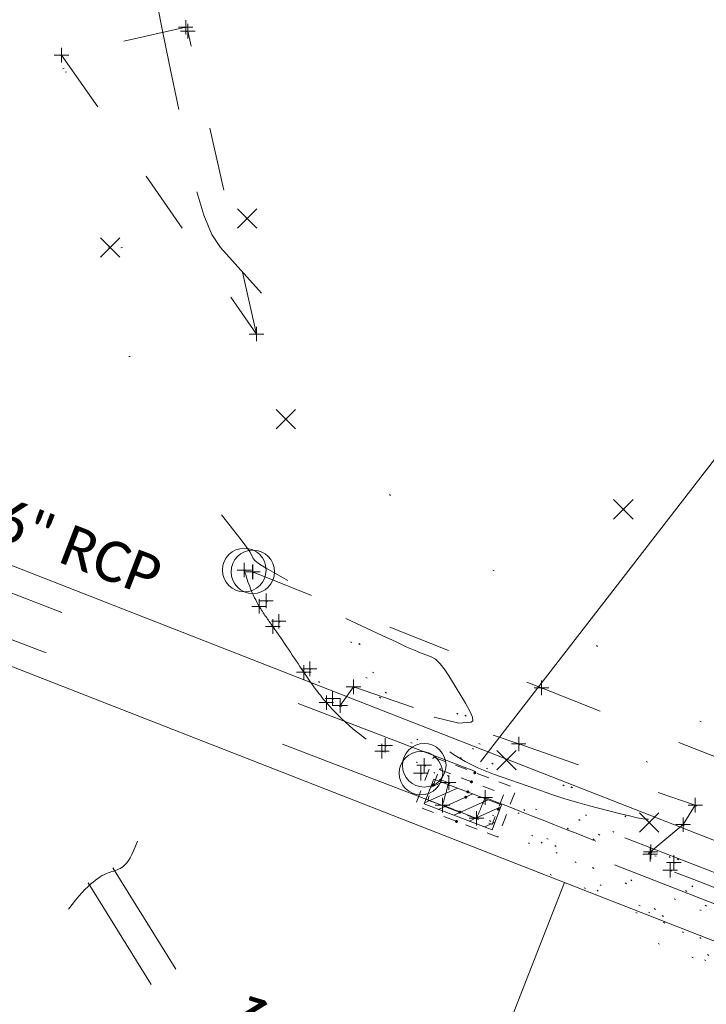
# Model space of a CAD drawing. Extents: x 413123 to 1465301, y 377724 to 504150.
# Tile 14 of 256: x 1463018 to 1463065, y 433329 to 433397. Entities that reach past the tile are written whole.
import ezdxf

# ---------------------------------------------------------------- set-up
doc = ezdxf.new("R2010")
doc.units = 0
doc.header["$MEASUREMENT"] = 0
for name, pattern in [('DGN Style 1', [8.732639, 0.01453, -8.718109]), ('DGN Style 2', [14.530182, 8.718109, -5.812073]), ('DGN Style 3', [20.342255, 14.530182, -5.812073]), ('DGN Style 4', [23.262821, 11.624146, -5.812073, 0.01453, -5.812073]), ('DGN Style 5', [10.171127, 4.359055, -5.812073]), ('DGN Style 6', [27.636406, 10.171127, -5.812073, 0.01453, -5.812073, 0.01453, -5.812073]), ('DGN Style 7', [29.060364, 13.077164, -5.812073, 4.359055, -5.812073]), ('drainage01', [1.599997, 0.849998, -0.749999]), ('gasex', [0]), ('ohcombex', [0])]:
    doc.linetypes.add(name, pattern=pattern)
for name, color, linetype, lineweight in [('DR_X_Cells', 151, 'DGN Style 2', 0), ('DR_X_Cells (Construction)', 151, 'DGN Style 2', 0), ('DR_X_Storm_Sewer', 151, 'DGN Style 5', 0), ('DR_X_Text', 7, 'Continuous', 0), ('DT_X_Contour_Minor', 136, 'DGN Style 3', 0), ('DT_X_Terrain_Ground_Line', 92, 'DGN Style 3', 13), ('GE_X_Cells', 40, 'Continuous', 0), ('GK_Drainage_Nodes (Construction)', 7, 'Continuous', 53), ('PM_X_Parking_Lot_Stall', 7, 'DGN Style 5', 0), ('PV_X_Curb', 120, 'DGN Style 1', 0), ('PV_X_EOP', 7, 'DGN Style 3', 0), ('PV_X_Walk', 120, 'DGN Style 5', 0), ('SV_X_Random_Point (Construction)', 7, 'Continuous', 0), ('UT_X_Gas', 40, 'gasex', 0), ('UT_X_Overhead_Combined', 30, 'ohcombex', 0)]:
    doc.layers.add(name, color=color, linetype=linetype, lineweight=lineweight)
doc.layers.add('SV_Observation (Construction)', color=97, linetype='DGN Style 1', lineweight=0, transparency=0.9)
doc.layers.add('SV_X_Shot_Marker (Construction)', color=40, linetype='Continuous', lineweight=0, transparency=0.5)
doc.styles.add('X_Straight-Normal LS 0.50', font='calibril.ttf', dxfattribs={"height": 0.14})
doc.styles.add('X_Straight-Normal LS 0.50_0', font='calibril.ttf')
doc.dimstyles.new('X_Dec-0  Masked  Straight', dxfattribs={"dimtxt": 0.14, "dimasz": 0.14, "dimexe": 0.07, "dimexo": 0.07, "dimgap": 0.07, "dimtad": 1, "dimdec": 0, "dimzin": 3, "dimdsep": 46, "dimtxsty": 'X_Straight-Normal LS 0.50_0', "dimcen": 0, "dimclrd": 7, "dimclre": 7, "dimaunit": 1, "dimadec": 4, "dimazin": 2, "dimtfac": 1, "dimtdec": 0, "dimtofl": 0, "dimtmove": 1, "dimatfit": 1, "dimfxl": 1, "dimtolj": 1, "dimtzin": 3, "dimlwd": 0, "dimlwe": 0, "dimarcsym": 0})

# ---------------------------------------------------------------- blocks, each defined once
blk = doc.blocks.new('SVPT_2662')
at = {"layer": 'SV_X_Shot_Marker (Construction)', "transparency": 33554495}
for p, q in [((-0.025, 0), (0.025, 0)), ((0, 0.025), (0, -0.025))]:
    blk.add_line(p, q, dxfattribs=at)
blk.add_point((0, 0), dxfattribs=at)
blk = doc.blocks.new('PC_62')
at = {"layer": 'GE_X_Cells', "color": 52, "linetype": 'Continuous', "lineweight": 0}
blk.add_circle((0, 0), 0.075, dxfattribs=at)
blk = doc.blocks.new('SVPT_2663')
at = {"layer": 'SV_X_Shot_Marker (Construction)', "transparency": 33554495}
for p, q in [((-0.025, 0), (0.025, 0)), ((0, 0.025), (0, -0.025))]:
    blk.add_line(p, q, dxfattribs=at)
blk.add_point((0, 0), dxfattribs=at)
blk = doc.blocks.new('PC_63')
at = {"layer": 'GE_X_Cells', "color": 52, "linetype": 'Continuous', "lineweight": 0}
blk.add_circle((0, 0), 0.075, dxfattribs=at)
blk = doc.blocks.new('SVPT_2664')
at = {"layer": 'SV_X_Shot_Marker (Construction)', "transparency": 33554495}
for p, q in [((0, 0.025), (0, -0.025)), ((-0.025, 0), (0.025, 0))]:
    blk.add_line(p, q, dxfattribs=at)
blk.add_point((0, 0), dxfattribs=at)
blk = doc.blocks.new('X_580')
at = {"layer": 'SV_X_Random_Point (Construction)', "color": 7, "linetype": 'Continuous', "lineweight": 0, "transparency": 33554559}
for p, q in [((-0.0333, -0.0334), (0.0333, 0.0334)), ((-0.0333, 0.0334), (0.0333, -0.0334))]:
    blk.add_line(p, q, dxfattribs=at)
blk = doc.blocks.new('X_581')
at = {"layer": 'SV_X_Random_Point (Construction)', "color": 7, "linetype": 'Continuous', "lineweight": 0, "transparency": 33554559}
for p, q in [((-0.0333, -0.0334), (0.0333, 0.0334)), ((-0.0333, 0.0334), (0.0333, -0.0334))]:
    blk.add_line(p, q, dxfattribs=at)
blk = doc.blocks.new('SVPT_2665')
at = {"layer": 'SV_X_Shot_Marker (Construction)', "transparency": 33554495}
for p, q in [((-0.025, 0), (0.025, 0)), ((0, 0.025), (0, -0.025))]:
    blk.add_line(p, q, dxfattribs=at)
blk.add_point((0, 0), dxfattribs=at)
blk = doc.blocks.new('SVPT_2666')
at = {"layer": 'SV_X_Shot_Marker (Construction)', "transparency": 33554495}
for p, q in [((-0.025, 0), (0.025, 0)), ((0, 0.025), (0, -0.025))]:
    blk.add_line(p, q, dxfattribs=at)
blk.add_point((0, 0), dxfattribs=at)
blk = doc.blocks.new('SVPT_2667')
at = {"layer": 'SV_X_Shot_Marker (Construction)', "transparency": 33554495}
for p, q in [((-0.025, 0), (0.025, 0)), ((0, 0.025), (0, -0.025))]:
    blk.add_line(p, q, dxfattribs=at)
blk.add_point((0, 0), dxfattribs=at)
blk = doc.blocks.new('SVPT_2668')
at = {"layer": 'SV_X_Shot_Marker (Construction)', "transparency": 33554495}
for p, q in [((-0.025, 0), (0.025, 0)), ((0, 0.025), (0, -0.025))]:
    blk.add_line(p, q, dxfattribs=at)
blk.add_point((0, 0), dxfattribs=at)
blk = doc.blocks.new('SVPT_2669')
at = {"layer": 'SV_X_Shot_Marker (Construction)', "transparency": 33554495}
for p, q in [((-0.025, 0), (0.025, 0)), ((0, 0.025), (0, -0.025))]:
    blk.add_line(p, q, dxfattribs=at)
blk.add_point((0, 0), dxfattribs=at)
blk = doc.blocks.new('SVPT_2670')
at = {"layer": 'SV_X_Shot_Marker (Construction)', "transparency": 33554495}
for p, q in [((-0.025, 0), (0.025, 0)), ((0, 0.025), (0, -0.025))]:
    blk.add_line(p, q, dxfattribs=at)
blk.add_point((0, 0), dxfattribs=at)
blk = doc.blocks.new('SVPT_2671')
at = {"layer": 'SV_X_Shot_Marker (Construction)', "transparency": 33554495}
for p, q in [((-0.025, 0), (0.025, 0)), ((0, 0.025), (0, -0.025))]:
    blk.add_line(p, q, dxfattribs=at)
blk.add_point((0, 0), dxfattribs=at)
blk = doc.blocks.new('SVPT_2672')
at = {"layer": 'SV_X_Shot_Marker (Construction)', "transparency": 33554495}
for p, q in [((-0.025, 0), (0.025, 0)), ((0, 0.025), (0, -0.025))]:
    blk.add_line(p, q, dxfattribs=at)
blk.add_point((0, 0), dxfattribs=at)
blk = doc.blocks.new('SVPT_2673')
at = {"layer": 'SV_X_Shot_Marker (Construction)', "transparency": 33554495}
for p, q in [((-0.025, 0), (0.025, 0)), ((0, 0.025), (0, -0.025))]:
    blk.add_line(p, q, dxfattribs=at)
blk.add_point((0, 0), dxfattribs=at)
blk = doc.blocks.new('SVPT_2674')
at = {"layer": 'SV_X_Shot_Marker (Construction)', "transparency": 33554495}
for p, q in [((-0.025, 0), (0.025, 0)), ((0, 0.025), (0, -0.025))]:
    blk.add_line(p, q, dxfattribs=at)
blk.add_point((0, 0), dxfattribs=at)
blk = doc.blocks.new('SVPT_2675')
at = {"layer": 'SV_X_Shot_Marker (Construction)', "transparency": 33554495}
for p, q in [((-0.025, 0), (0.025, 0)), ((0, 0.025), (0, -0.025))]:
    blk.add_line(p, q, dxfattribs=at)
blk.add_point((0, 0), dxfattribs=at)
blk = doc.blocks.new('SVPT_2676')
at = {"layer": 'SV_X_Shot_Marker (Construction)', "transparency": 33554495}
for p, q in [((-0.025, 0), (0.025, 0)), ((0, 0.025), (0, -0.025))]:
    blk.add_line(p, q, dxfattribs=at)
blk.add_point((0, 0), dxfattribs=at)
blk = doc.blocks.new('SVPT_2677')
at = {"layer": 'SV_X_Shot_Marker (Construction)', "transparency": 33554495}
for p, q in [((-0.025, 0), (0.025, 0)), ((0, 0.025), (0, -0.025))]:
    blk.add_line(p, q, dxfattribs=at)
blk.add_point((0, 0), dxfattribs=at)
blk = doc.blocks.new('SVPT_2678')
at = {"layer": 'SV_X_Shot_Marker (Construction)', "transparency": 33554495}
for p, q in [((-0.025, 0), (0.025, 0)), ((0, 0.025), (0, -0.025))]:
    blk.add_line(p, q, dxfattribs=at)
blk.add_point((0, 0), dxfattribs=at)
blk = doc.blocks.new('PC_64')
at = {"layer": 'GE_X_Cells', "color": 52, "linetype": 'Continuous', "lineweight": 0}
blk.add_circle((0, 0), 0.075, dxfattribs=at)
blk = doc.blocks.new('SVPT_2679')
at = {"layer": 'SV_X_Shot_Marker (Construction)', "transparency": 33554495}
for p, q in [((-0.025, 0), (0.025, 0)), ((0, 0.025), (0, -0.025))]:
    blk.add_line(p, q, dxfattribs=at)
blk.add_point((0, 0), dxfattribs=at)
blk = doc.blocks.new('PC_65')
at = {"layer": 'GE_X_Cells', "color": 52, "linetype": 'Continuous', "lineweight": 0}
blk.add_circle((0, 0), 0.075, dxfattribs=at)
blk = doc.blocks.new('SVPT_2680')
at = {"layer": 'SV_X_Shot_Marker (Construction)', "transparency": 33554495}
for p, q in [((-0.025, 0), (0.025, 0)), ((0, 0.025), (0, -0.025))]:
    blk.add_line(p, q, dxfattribs=at)
blk.add_point((0, 0), dxfattribs=at)
blk = doc.blocks.new('SVPT_2681')
at = {"layer": 'SV_X_Shot_Marker (Construction)', "transparency": 33554495}
for p, q in [((-0.025, 0), (0.025, 0)), ((0, 0.025), (0, -0.025))]:
    blk.add_line(p, q, dxfattribs=at)
blk.add_point((0, 0), dxfattribs=at)
blk = doc.blocks.new('SVPT_2682')
at = {"layer": 'SV_X_Shot_Marker (Construction)', "transparency": 33554495}
for p, q in [((-0.025, 0), (0.025, 0)), ((0, 0.025), (0, -0.025))]:
    blk.add_line(p, q, dxfattribs=at)
blk.add_point((0, 0), dxfattribs=at)
blk = doc.blocks.new('SVPT_2683')
at = {"layer": 'SV_X_Shot_Marker (Construction)', "transparency": 33554495}
for p, q in [((-0.025, 0), (0.025, 0)), ((0, 0.025), (0, -0.025))]:
    blk.add_line(p, q, dxfattribs=at)
blk.add_point((0, 0), dxfattribs=at)
blk = doc.blocks.new('CB3-X_22')
at = {"layer": 'DR_X_Cells', "color": 151, "linetype": 'Continuous', "lineweight": 0}
for p, q in [((-2.5, -1.759), (-0.746, 0)), ((-2.5, -0.626), (-1.876, 0)), ((-1.444, -1.833), (0.384, 0)), ((-0.315, -1.833), (1.514, 0)), ((0.815, -1.833), (2.5, -0.144)), ((1.945, -1.833), (2.5, -1.277))]:
    blk.add_line(p, q, dxfattribs=at)
at = {"layer": 'DR_X_Cells', "color": 151, "linetype": 'drainage01', "lineweight": 0}
blk.add_3dface([(-3.042, 1.417), (3.042, 1.417), (3.042, -2.167), (-3.042, -2.167)], dxfattribs=at)
at = {"layer": 'DR_X_Cells', "color": 151, "linetype": 'Continuous', "lineweight": 0}
blk.add_3dface([(-2.5, 0), (2.5, 0), (2.5, -1.833), (-2.5, -1.833)], dxfattribs=at)
at = {"layer": 'DR_X_Cells (Construction)', "color": 20, "linetype": 'drainage01', "lineweight": 0}
blk.add_3dface([(-2.375, 0.75), (2.375, 0.75), (2.375, -1.5), (-2.375, -1.5)], dxfattribs=at)
at = {"layer": 'GK_Drainage_Nodes (Construction)', "color": 21, "linetype": 'DGN Style 2', "lineweight": 53}
blk.add_point((0, 1.417), dxfattribs=at)
at = {"layer": 'GK_Drainage_Nodes (Construction)', "color": 61, "linetype": 'DGN Style 6', "lineweight": 53}
for p in [(0, 0.75), (-2.375, -0.375), (2.375, -0.375), (0, -1.5)]:
    blk.add_point(p, dxfattribs=at)
at = {"layer": 'GK_Drainage_Nodes (Construction)', "color": 21, "linetype": 'DGN Style 5', "lineweight": 53}
blk.add_point((0, 0), dxfattribs=at)
at = {"layer": 'GK_Drainage_Nodes (Construction)', "color": 40, "linetype": 'DGN Style 4', "lineweight": 53}
blk.add_point((0, 0), dxfattribs=at)
at = {"layer": 'GK_Drainage_Nodes (Construction)', "color": 151, "linetype": 'DGN Style 7', "lineweight": 53}
blk.add_point((0, -0.375), dxfattribs=at)
at = {"layer": 'GK_Drainage_Nodes (Construction)', "color": 223, "linetype": 'DGN Style 1', "lineweight": 53}
blk.add_point((0, -2.167), dxfattribs=at)
blk = doc.blocks.new('SVPT_2684')
at = {"layer": 'SV_X_Shot_Marker (Construction)', "transparency": 33554495}
for p, q in [((-0.025, 0), (0.025, 0)), ((0, 0.025), (0, -0.025))]:
    blk.add_line(p, q, dxfattribs=at)
blk.add_point((0, 0), dxfattribs=at)
blk = doc.blocks.new('X_582')
at = {"layer": 'SV_X_Random_Point (Construction)', "color": 7, "linetype": 'Continuous', "lineweight": 0, "transparency": 33554559}
for p, q in [((-0.0333, -0.0334), (0.0333, 0.0334)), ((-0.0333, 0.0334), (0.0333, -0.0334))]:
    blk.add_line(p, q, dxfattribs=at)
blk = doc.blocks.new('X_583')
at = {"layer": 'SV_X_Random_Point (Construction)', "color": 7, "linetype": 'Continuous', "lineweight": 0, "transparency": 33554559}
for p, q in [((-0.0333, -0.0334), (0.0333, 0.0334)), ((-0.0333, 0.0334), (0.0333, -0.0334))]:
    blk.add_line(p, q, dxfattribs=at)
blk = doc.blocks.new('SVPT_2685')
at = {"layer": 'SV_X_Shot_Marker (Construction)', "transparency": 33554495}
for p, q in [((-0.025, 0), (0.025, 0)), ((0, 0.025), (0, -0.025))]:
    blk.add_line(p, q, dxfattribs=at)
blk.add_point((0, 0), dxfattribs=at)
blk = doc.blocks.new('SVPT_2686')
at = {"layer": 'SV_X_Shot_Marker (Construction)', "transparency": 33554495}
for p, q in [((-0.025, 0), (0.025, 0)), ((0, 0.025), (0, -0.025))]:
    blk.add_line(p, q, dxfattribs=at)
blk.add_point((0, 0), dxfattribs=at)
blk = doc.blocks.new('SVPT_2687')
at = {"layer": 'SV_X_Shot_Marker (Construction)', "transparency": 33554495}
for p, q in [((-0.025, 0), (0.025, 0)), ((0, 0.025), (0, -0.025))]:
    blk.add_line(p, q, dxfattribs=at)
blk.add_point((0, 0), dxfattribs=at)
blk = doc.blocks.new('SVPT_2688')
at = {"layer": 'SV_X_Shot_Marker (Construction)', "transparency": 33554495}
for p, q in [((-0.025, 0), (0.025, 0)), ((0, 0.025), (0, -0.025))]:
    blk.add_line(p, q, dxfattribs=at)
blk.add_point((0, 0), dxfattribs=at)
blk = doc.blocks.new('SVPT_2689')
at = {"layer": 'SV_X_Shot_Marker (Construction)', "transparency": 33554495}
for p, q in [((-0.025, 0), (0.025, 0)), ((0, 0.025), (0, -0.025))]:
    blk.add_line(p, q, dxfattribs=at)
blk.add_point((0, 0), dxfattribs=at)
blk = doc.blocks.new('SVPT_2690')
at = {"layer": 'SV_X_Shot_Marker (Construction)', "transparency": 33554495}
for p, q in [((-0.025, 0), (0.025, 0)), ((0, 0.025), (0, -0.025))]:
    blk.add_line(p, q, dxfattribs=at)
blk.add_point((0, 0), dxfattribs=at)
blk = doc.blocks.new('X_664')
at = {"layer": 'SV_X_Random_Point (Construction)', "color": 7, "linetype": 'Continuous', "lineweight": 0, "transparency": 33554559}
for p, q in [((-0.0333, -0.0334), (0.0333, 0.0334)), ((-0.0333, 0.0334), (0.0333, -0.0334))]:
    blk.add_line(p, q, dxfattribs=at)
blk = doc.blocks.new('X_665')
at = {"layer": 'SV_X_Random_Point (Construction)', "color": 7, "linetype": 'Continuous', "lineweight": 0, "transparency": 33554559}
for p, q in [((-0.0333, -0.0334), (0.0333, 0.0334)), ((-0.0333, 0.0334), (0.0333, -0.0334))]:
    blk.add_line(p, q, dxfattribs=at)
blk = doc.blocks.new('SVPT_3025')
at = {"layer": 'SV_X_Shot_Marker (Construction)', "transparency": 33554495}
for p, q in [((-0.025, 0), (0.025, 0)), ((0, 0.025), (0, -0.025))]:
    blk.add_line(p, q, dxfattribs=at)
blk.add_point((0, 0), dxfattribs=at)
blk = doc.blocks.new('SVPT_3026')
at = {"layer": 'SV_X_Shot_Marker (Construction)', "transparency": 33554495}
for p, q in [((-0.025, 0), (0.025, 0)), ((0, 0.025), (0, -0.025))]:
    blk.add_line(p, q, dxfattribs=at)
blk.add_point((0, 0), dxfattribs=at)
blk = doc.blocks.new('SVPT_3027')
at = {"layer": 'SV_X_Shot_Marker (Construction)', "transparency": 33554495}
for p, q in [((-0.025, 0), (0.025, 0)), ((0, 0.025), (0, -0.025))]:
    blk.add_line(p, q, dxfattribs=at)
blk.add_point((0, 0), dxfattribs=at)
blk = doc.blocks.new('SVPT_3028')
at = {"layer": 'SV_X_Shot_Marker (Construction)', "transparency": 33554495}
for p, q in [((-0.025, 0), (0.025, 0)), ((0, 0.025), (0, -0.025))]:
    blk.add_line(p, q, dxfattribs=at)
blk.add_point((0, 0), dxfattribs=at)
blk = doc.blocks.new('*U5554', base_point=(1463158.719, 433438.251, 579.585))
at = {"layer": 'DT_X_Contour_Minor', "flags": 128}
for points, elevation in [([(1463026.048, 433404.61), (1463026.983, 433400.278), (1463027.221, 433399.163), (1463027.532, 433397.673), (1463027.918, 433395.808), (1463028.377, 433393.569), (1463029.701, 433387.098), (1463030.212, 433384.89), (1463030.749, 433383.12), (1463031.313, 433381.788), (1463031.905, 433380.893), (1463034.729, 433377.74)], 572), ([(1463192.035, 433287.196), (1463189.93, 433288.022), (1463189.475, 433288.199), (1463189.012, 433288.378), (1463188.542, 433288.558), (1463188.064, 433288.739), (1463186.78, 433289.223), (1463186.349, 433289.388), (1463186.02, 433289.521), (1463185.793, 433289.622), (1463185.669, 433289.691), (1463185.471, 433289.832), (1463185.261, 433289.941), (1463184.778, 433290.161), (1463184.023, 433290.493), (1463182.995, 433290.937), (1463179.89, 433292.27), (1463178.699, 433292.778), (1463177.457, 433293.301), (1463176.163, 433293.839), (1463174.817, 433294.393), (1463171.158, 433295.889), (1463169.715, 433296.479), (1463168.13, 433297.125), (1463166.402, 433297.828), (1463164.533, 433298.588), (1463157.657, 433301.378), (1463155.702, 433302.172), (1463155.447, 433302.276), (1463155.409, 433302.291), (1463155.365, 433302.306), (1463155.263, 433302.34), (1463155.101, 433302.393), (1463154.879, 433302.465), (1463154.21, 433302.681), (1463153.94, 433302.773), (1463153.629, 433302.887), (1463153.279, 433303.023), (1463152.889, 433303.181), (1463151.795, 433303.632), (1463151.279, 433303.843), (1463150.55, 433304.135), (1463149.609, 433304.511), (1463148.456, 433304.968), (1463145.096, 433306.298), (1463143.979, 433306.741), (1463143.147, 433307.07), (1463142.6, 433307.287), (1463142.337, 433307.391), (1463142.017, 433307.518), (1463141.746, 433307.624), (1463141.173, 433307.844), (1463140.298, 433308.18), (1463139.121, 433308.631), (1463135.58, 433309.987), (1463134.138, 433310.538), (1463132.469, 433311.175), (1463130.573, 433311.898), (1463128.449, 433312.706), (1463122.481, 433314.976), (1463120.345, 433315.789), (1463118.414, 433316.526), (1463116.689, 433317.188), (1463115.168, 433317.774), (1463111.386, 433319.236), (1463109.95, 433319.792), (1463108.478, 433320.366), (1463106.971, 433320.957), (1463105.428, 433321.565), (1463101.266, 433323.209), (1463099.9, 433323.749), (1463098.924, 433324.135), (1463098.339, 433324.366), (1463098.143, 433324.443), (1463098.141, 433324.444), (1463098.122, 433324.456), (1463098.066, 433324.492), (1463097.974, 433324.552), (1463097.844, 433324.636), (1463097.153, 433325.082), (1463097.024, 433326.204), (1463096.87, 433326.481), (1463096.466, 433326.831), (1463095.81, 433327.254), (1463094.904, 433327.75), (1463092.151, 433329.169), (1463091.135, 433329.692), (1463090.15, 433330.197), (1463089.197, 433330.684), (1463088.275, 433331.153), (1463085.859, 433332.377), (1463084.701, 433332.918), (1463083.038, 433333.621), (1463080.869, 433334.488), (1463078.196, 433335.516), (1463070.393, 433338.476), (1463067.817, 433339.454), (1463065.942, 433340.168), (1463064.768, 433340.617), (1463064.294, 433340.802), (1463063.964, 433340.942), (1463063.854, 433340.988), (1463063.771, 433341.02), (1463063.716, 433341.038), (1463063.688, 433341.042), (1463063.65, 433341.034), (1463063.637, 433341.032), (1463063.628, 433341.03), (1463063.622, 433341.029), (1463063.62, 433341.029), (1463063.616, 433341.031), (1463062.774, 433341.163), (1463062.609, 433341.194), (1463062.476, 433341.229), (1463062.374, 433341.269), (1463062.303, 433341.312), (1463062.156, 433341.435), (1463062.086, 433341.475), (1463061.986, 433341.503), (1463061.856, 433341.519), (1463061.696, 433341.523), (1463061.23, 433341.517), (1463060.982, 433341.54), (1463060.585, 433341.612), (1463060.04, 433341.733), (1463059.347, 433341.904), (1463057.301, 433342.427), (1463056.494, 433342.646), (1463055.607, 433342.913), (1463054.641, 433343.227), (1463053.595, 433343.588), (1463050.7, 433344.614), (1463049.668, 433345.021), (1463048.744, 433345.473), (1463047.926, 433345.969), (1463047.216, 433346.509), (1463045.465, 433348.01), (1463044.968, 433348.483), (1463044.791, 433348.777), (1463044.933, 433348.893), (1463045.395, 433348.829), (1463048.296, 433348.116), (1463049.157, 433348.193), (1463049.27, 433348.287), (1463049.241, 433348.537), (1463049.069, 433348.942), (1463048.755, 433349.504), (1463047.726, 433351.208), (1463047.354, 433351.78), (1463047.01, 433352.218), (1463046.694, 433352.522), (1463046.404, 433352.692), (1463045.67, 433352.967), (1463045.299, 433353.119), (1463044.736, 433353.367), (1463043.981, 433353.713), (1463043.035, 433354.156), (1463040.254, 433355.467), (1463039.357, 433355.899), (1463038.75, 433356.214), (1463038.435, 433356.411), (1463038.41, 433356.49), (1463038.972, 433356.584), (1463035.676, 433358.431), (1463035.052, 433358.792), (1463034.59, 433359.083), (1463034.292, 433359.305), (1463034.157, 433359.457), (1463034.015, 433359.769), (1463033.931, 433359.918), (1463033.788, 433360.13), (1463033.586, 433360.405), (1463033.324, 433360.742), (1463031.961, 433362.465)], 571)]:
    blk.add_lwpolyline(points, dxfattribs=dict(at, elevation=elevation))

msp = doc.modelspace()

# ---------------------------------------------------------------- linework, layer by layer
at = {"layer": 'DR_X_Storm_Sewer', "ltscale": 3}
for p, q in [((1463049.452, 433344.784, 570.375), (1462969.978, 433375.406, 570.375)), ((1463048.373, 433341.984, 570.375), (1462968.899, 433372.606, 570.375))]:
    msp.add_line(p, q, dxfattribs=at)
at = {"layer": 'DR_X_Storm_Sewer', "ltscale": 2}
for p, q in [((1463143.647, 433307.439, 570.514), (1463049.277, 433344.315, 570.514)), ((1463142.919, 433305.576, 570.514), (1463048.549, 433342.453, 570.514)), ((1463050.276, 433296.597, 570.37), (1463024.49, 433338.166, 570.37)), ((1463048.576, 433295.543, 570.37), (1463022.79, 433337.112, 570.37))]:
    msp.add_line(p, q, dxfattribs=at)
at = {"layer": 'DR_X_Text'}
msp.add_open_spline([(1463021.444, 433335.311), (1463022.79, 433337.112, 570.37), (1463024.49, 433338.166, 570.37), (1463025.46, 433338.01), (1463026.179, 433339.989)], degree=3, dxfattribs=at)
at = {"layer": 'PM_X_Parking_Lot_Stall'}
msp.add_polyline3d([(1463027.419, 433405.45, 572.156), (1463029.508, 433396.056, 572.2), (1463020.953, 433394.139, 571.313), (1463034.378, 433374.924, 571.679), (1463029.658, 433395.793, 572.215)], dxfattribs=at)
at = {"layer": 'PV_X_Curb'}
msp.add_open_spline([(1463034.114, 433358.535, 570.967), (1463034.383, 433357.853, 570.983), (1463034.903, 433356.675, 570.979), (1463036.322, 433354.521, 570.685), (1463037.749, 433352.202, 570.688), (1463040.019, 433349.186, 570.943), (1463042.639, 433346.778, 570.796), (1463044.971, 433345.593, 570.882), (1463045.921, 433345.219, 570.878), (1463051.106, 433343.176, 570.855), (1463056.291, 433341.134, 570.832), (1463061.476, 433339.091, 570.81), (1463062.019, 433338.904, 570.773), (1463062.561, 433338.717, 570.736), (1463063.104, 433338.53, 570.699), (1463069.658, 433335.946, 570.721), (1463076.211, 433333.362, 570.744), (1463082.764, 433330.778, 570.766), (1463087.246, 433329.002, 570.803), (1463091.729, 433327.227, 570.84), (1463096.211, 433325.452, 570.876), (1463096.878, 433325.19, 570.964), (1463097.546, 433324.928, 571.052), (1463098.213, 433324.666, 571.139), (1463104.832, 433322.095, 571.164), (1463111.451, 433319.524, 571.189), (1463118.07, 433316.954, 571.214), (1463125.957, 433313.914, 571.185), (1463133.845, 433310.874, 571.157), (1463141.732, 433307.834, 571.128), (1463145.767, 433306.242, 571.131), (1463149.802, 433304.65, 571.135), (1463153.837, 433303.057, 571.138), (1463154.355, 433302.805, 571.092), (1463154.873, 433302.553, 571.047), (1463155.391, 433302.301, 571.001), (1463159.74, 433300.557, 571.008), (1463164.089, 433298.814, 571.015), (1463168.438, 433297.07, 571.021), (1463173.76, 433294.989, 571.052), (1463179.082, 433292.909, 571.082), (1463184.404, 433290.829, 571.113), (1463184.928, 433290.602, 571.183), (1463185.452, 433290.376, 571.254), (1463185.976, 433290.15, 571.325), (1463193.283, 433287.401, 571.327), (1463200.591, 433284.652, 571.33), (1463207.898, 433281.904, 571.332), (1463214.612, 433279.305, 571.366), (1463221.325, 433276.706, 571.4), (1463228.039, 433274.108, 571.434), (1463234.877, 433271.4, 571.503), (1463241.715, 433268.693, 571.572), (1463248.553, 433265.985, 571.641), (1463252.534, 433264.422, 571.699), (1463256.514, 433262.86, 571.757), (1463260.495, 433261.297, 571.815), (1463261.19, 433261.075, 571.742), (1463261.884, 433260.852, 571.67), (1463262.579, 433260.63, 571.597), (1463267.974, 433258.498, 571.591), (1463273.37, 433256.367, 571.586), (1463278.765, 433254.235, 571.58), (1463284.039, 433252.134, 571.627), (1463289.313, 433250.033, 571.673), (1463294.587, 433247.932, 571.72), (1463295.148, 433247.733, 571.805), (1463295.708, 433247.533, 571.889), (1463296.269, 433247.334, 571.973), (1463303.263, 433244.609, 572.004), (1463310.256, 433241.884, 572.035), (1463317.25, 433239.16, 572.065), (1463324.826, 433236.207, 572.1), (1463332.401, 433233.254, 572.135), (1463339.977, 433230.301, 572.17), (1463346.624, 433227.672, 572.17), (1463353.271, 433225.044, 572.17), (1463359.918, 433222.416, 572.169), (1463363.667, 433220.969, 572.174), (1463367.415, 433219.521, 572.179), (1463371.164, 433218.074, 572.184), (1463371.755, 433217.83, 572.105), (1463372.345, 433217.586, 572.025), (1463372.936, 433217.342, 571.946), (1463380.339, 433214.461, 571.904), (1463387.741, 433211.58, 571.862), (1463395.144, 433208.699, 571.821), (1463403.122, 433205.572, 571.854), (1463411.1, 433202.445, 571.887), (1463419.078, 433199.318, 571.92), (1463419.408, 433199.165, 571.94), (1463419.738, 433199.012, 571.959), (1463420.068, 433198.859, 571.978)], degree=3, knots=[0, 0, 0, 0, 0.004163, 0.007301, 0.014698, 0.019575, 0.028777, 0.034483, 0.034483, 0.034483, 0.068966, 0.068966, 0.068966, 0.103448, 0.103448, 0.103448, 0.137931, 0.137931, 0.137931, 0.172414, 0.172414, 0.172414, 0.206897, 0.206897, 0.206897, 0.241379, 0.241379, 0.241379, 0.275862, 0.275862, 0.275862, 0.310345, 0.310345, 0.310345, 0.344828, 0.344828, 0.344828, 0.37931, 0.37931, 0.37931, 0.413793, 0.413793, 0.413793, 0.448276, 0.448276, 0.448276, 0.482759, 0.482759, 0.482759, 0.517241, 0.517241, 0.517241, 0.551724, 0.551724, 0.551724, 0.586207, 0.586207, 0.586207, 0.62069, 0.62069, 0.62069, 0.655172, 0.655172, 0.655172, 0.689655, 0.689655, 0.689655, 0.724138, 0.724138, 0.724138, 0.758621, 0.758621, 0.758621, 0.793103, 0.793103, 0.793103, 0.827586, 0.827586, 0.827586, 0.862069, 0.862069, 0.862069, 0.896552, 0.896552, 0.896552, 0.931034, 0.931034, 0.931034, 0.965517, 0.965517, 0.965517, 1, 1, 1, 1], dxfattribs=at)
at = {"layer": 'PV_X_EOP'}
msp.add_open_spline([(1463033.54, 433358.669, 570.931), (1463033.781, 433357.779, 570.932), (1463034.312, 433356.415, 570.913), (1463035.937, 433354.21, 570.757), (1463037.392, 433351.952, 570.719), (1463039.598, 433348.799, 570.8), (1463042.441, 433346.554, 570.675), (1463044.712, 433345.008, 570.688), (1463045.692, 433344.676, 570.601), (1463046.33, 433344.46, 570.544), (1463046.969, 433344.244, 570.487), (1463047.608, 433344.028, 570.43), (1463047.466, 433343.51, 570.474), (1463047.324, 433342.992, 570.518), (1463047.182, 433342.474, 570.561), (1463047.963, 433342.172, 570.552), (1463048.744, 433341.869, 570.543), (1463049.524, 433341.567, 570.534), (1463049.723, 433342.045, 570.503), (1463049.923, 433342.524, 570.472), (1463050.122, 433343.002, 570.441), (1463054.363, 433341.33, 570.49), (1463058.605, 433339.658, 570.539), (1463062.846, 433337.986, 570.588), (1463069.38, 433335.425, 570.625), (1463075.915, 433332.863, 570.662), (1463082.449, 433330.301, 570.699), (1463087.638, 433328.224, 570.721), (1463092.827, 433326.146, 570.742), (1463098.017, 433324.069, 570.763), (1463104.657, 433321.512, 570.77), (1463111.298, 433318.954, 570.776), (1463117.938, 433316.397, 570.782), (1463125.925, 433313.267, 570.737), (1463133.911, 433310.138, 570.693), (1463141.898, 433307.008, 570.648), (1463141.718, 433306.513, 570.68), (1463141.538, 433306.017, 570.712), (1463141.358, 433305.522, 570.744), (1463142.23, 433305.22, 570.749), (1463143.102, 433304.919, 570.753), (1463143.974, 433304.617, 570.757), (1463144.185, 433305.079, 570.735), (1463144.396, 433305.541, 570.714), (1463144.608, 433306.002, 570.693), (1463147.585, 433304.854, 570.734), (1463150.562, 433303.706, 570.776), (1463153.539, 433302.559, 570.817), (1463158.44, 433300.571, 570.827), (1463163.342, 433298.582, 570.837), (1463168.243, 433296.594, 570.847), (1463174.091, 433294.225, 570.879), (1463179.94, 433291.856, 570.911), (1463185.789, 433289.487, 570.943), (1463193.091, 433286.808, 571.01), (1463200.393, 433284.129, 571.076), (1463207.696, 433281.451, 571.143), (1463214.349, 433278.829, 571.18), (1463221.002, 433276.207, 571.218), (1463227.655, 433273.585, 571.256), (1463234.594, 433270.861, 571.311), (1463241.533, 433268.138, 571.367), (1463248.472, 433265.414, 571.423), (1463251.006, 433264.425, 571.438), (1463253.541, 433263.436, 571.452), (1463256.076, 433262.447, 571.467), (1463255.94, 433261.907, 571.471), (1463255.804, 433261.368, 571.474), (1463255.669, 433260.828, 571.477), (1463256.446, 433260.585, 571.487), (1463257.222, 433260.342, 571.497), (1463257.999, 433260.099, 571.507), (1463258.226, 433260.511, 571.496), (1463258.453, 433260.923, 571.485), (1463258.681, 433261.335, 571.473), (1463259.926, 433260.849, 571.483), (1463261.171, 433260.364, 571.493), (1463262.416, 433259.879, 571.502), (1463267.792, 433257.787, 571.524), (1463273.167, 433255.695, 571.546), (1463278.543, 433253.604, 571.568), (1463284.352, 433251.322, 571.581), (1463290.162, 433249.04, 571.595), (1463295.972, 433246.758, 571.608), (1463302.949, 433244.052, 571.635), (1463309.926, 433241.346, 571.662), (1463316.904, 433238.64, 571.69), (1463324.564, 433235.641, 571.729), (1463332.224, 433232.641, 571.767), (1463339.884, 433229.641, 571.806), (1463346.45, 433227.069, 571.821), (1463353.016, 433224.497, 571.835), (1463359.583, 433221.925, 571.85), (1463363.962, 433220.24, 571.841), (1463368.341, 433218.556, 571.832), (1463372.72, 433216.871, 571.823), (1463380.127, 433213.959, 571.791), (1463387.533, 433211.046, 571.758), (1463394.94, 433208.134, 571.725), (1463402.426, 433205.164, 571.753), (1463409.912, 433202.194, 571.782), (1463417.398, 433199.224, 571.81), (1463417.229, 433198.768, 571.819), (1463417.061, 433198.313, 571.828), (1463416.892, 433197.858, 571.838), (1463417.692, 433197.497, 571.849), (1463418.493, 433197.136, 571.86), (1463419.294, 433196.775, 571.871), (1463419.475, 433197.247, 571.848), (1463419.656, 433197.72, 571.824), (1463419.837, 433198.192, 571.801), (1463419.838, 433198.223, 571.795), (1463419.838, 433198.253, 571.79), (1463419.839, 433198.283, 571.784)], degree=3, knots=[0, 0, 0, 0, 0.003968, 0.006425, 0.011999, 0.015815, 0.023263, 0.027778, 0.027778, 0.027778, 0.055556, 0.055556, 0.055556, 0.083333, 0.083333, 0.083333, 0.111111, 0.111111, 0.111111, 0.138889, 0.138889, 0.138889, 0.166667, 0.166667, 0.166667, 0.194444, 0.194444, 0.194444, 0.222222, 0.222222, 0.222222, 0.25, 0.25, 0.25, 0.277778, 0.277778, 0.277778, 0.305556, 0.305556, 0.305556, 0.333333, 0.333333, 0.333333, 0.361111, 0.361111, 0.361111, 0.388889, 0.388889, 0.388889, 0.416667, 0.416667, 0.416667, 0.444444, 0.444444, 0.444444, 0.472222, 0.472222, 0.472222, 0.5, 0.5, 0.5, 0.527778, 0.527778, 0.527778, 0.555556, 0.555556, 0.555556, 0.583333, 0.583333, 0.583333, 0.611111, 0.611111, 0.611111, 0.638889, 0.638889, 0.638889, 0.666667, 0.666667, 0.666667, 0.694444, 0.694444, 0.694444, 0.722222, 0.722222, 0.722222, 0.75, 0.75, 0.75, 0.777778, 0.777778, 0.777778, 0.805556, 0.805556, 0.805556, 0.833333, 0.833333, 0.833333, 0.861111, 0.861111, 0.861111, 0.888889, 0.888889, 0.888889, 0.916667, 0.916667, 0.916667, 0.944444, 0.944444, 0.944444, 0.972222, 0.972222, 0.972222, 1, 1, 1, 1], dxfattribs=at)
at = {"layer": 'PV_X_Walk'}
for points in [[(1463034.114, 433358.535, 570.967), (1463053.99, 433350.553, 571.101), (1463066.091, 433345.747, 571.106), (1463086.263, 433337.953, 571.23), (1463101.133, 433331.975, 571.352), (1463120.908, 433324.334, 571.214), (1463144.182, 433315.209, 571.178), (1463159.127, 433309.204, 571.486), (1463171.777, 433304.404, 571.459), (1463187.607, 433298.205, 571.488), (1463210.446, 433289.202, 571.528), (1463230.828, 433281.389, 571.665), (1463250.637, 433273.615, 571.792), (1463267.228, 433267.078, 571.939), (1463281.629, 433261.472, 571.971), (1463296.05, 433255.764, 571.926), (1463319.78, 433246.553, 572.196), (1463342.333, 433237.721, 572.303), (1463364.283, 433229.197, 572.42), (1463375.767, 433224.62, 572.426), (1463396.017, 433216.799, 572.39), (1463416.4, 433208.744, 572.471)], [(1463040.102, 433349.269, 570.875), (1463041.059, 433350.618, 570.941), (1463052.424, 433346.689, 571.034), (1463064.578, 433342.469, 571.031), (1463063.738, 433341.134, 571.01), (1463061.366, 433339.134, 570.802)]]:
    msp.add_polyline3d(points, dxfattribs=at)
at = {"layer": 'SV_Observation (Construction)', "transparency": 33554434}
for p, q in [((1463029.508, 433396.056, 572.2), (1462892.549, 433349.803, 571.22)), ((1463029.658, 433395.793, 572.215), (1462892.549, 433349.803, 571.22)), ((1463020.953, 433394.139, 571.313), (1462892.549, 433349.803, 571.22)), ((1463033.734, 433382.892, 572.317), (1462892.549, 433349.803, 571.22)), ((1463024.3, 433380.884, 571.333), (1462892.549, 433349.803, 571.22)), ((1463034.378, 433374.924, 571.679), (1462892.549, 433349.803, 571.22)), ((1463036.405, 433369.064, 571.466), (1463260.256, 433205.59, 572.09)), ((1463059.625, 433362.852, 571.45), (1463260.256, 433205.59, 572.09)), ((1463033.54, 433358.669, 570.931), (1463260.256, 433205.59, 572.09)), ((1463033.54, 433358.669, 570.931), (1463260.256, 433205.59, 572.09)), ((1463034.114, 433358.535, 570.967), (1463260.256, 433205.59, 572.09)), ((1463034.126, 433358.547, 570.963), (1463260.256, 433205.59, 572.09)), ((1463034.126, 433358.547, 570.963), (1463260.256, 433205.59, 572.09)), ((1463035.036, 433356.544, 570.932), (1463260.256, 433205.59, 572.09)), ((1463034.566, 433356.164, 570.884), (1463260.256, 433205.59, 572.09)), ((1463035.907, 433355.141, 570.789), (1463260.256, 433205.59, 572.09)), ((1463035.505, 433354.778, 570.805), (1463260.256, 433205.59, 572.09)), ((1463037.635, 433351.628, 570.74), (1463260.256, 433205.59, 572.09)), ((1463038.041, 433351.867, 570.74), (1463260.256, 433205.59, 572.09)), ((1463041.059, 433350.618, 570.941), (1463260.256, 433205.59, 572.09)), ((1463053.99, 433350.553, 571.101), (1463260.256, 433205.59, 572.09)), ((1463039.186, 433349.537, 570.766), (1463260.256, 433205.59, 572.09)), ((1463039.607, 433349.825, 570.859), (1463260.256, 433205.59, 572.09)), ((1463040.146, 433349.332, 570.878), (1463260.256, 433205.59, 572.09)), ((1463043.014, 433346.197, 570.693), (1463260.256, 433205.59, 572.09)), ((1463043.238, 433346.592, 570.845), (1463260.256, 433205.59, 572.09)), ((1463052.424, 433346.689, 571.034), (1463260.256, 433205.59, 572.09)), ((1463051.574, 433345.576, 571.142), (1463260.256, 433205.59, 572.09)), ((1463045.692, 433344.676, 570.601), (1463260.256, 433205.59, 572.09)), ((1463045.692, 433344.676, 570.601), (1463260.256, 433205.59, 572.09)), ((1463045.921, 433345.219, 570.878), (1463260.256, 433205.59, 572.09)), ((1463045.921, 433345.219, 570.878), (1463260.256, 433205.59, 572.09)), ((1463047.608, 433344.028, 570.43), (1463260.256, 433205.59, 572.09)), ((1463048.913, 433343.384, 570.375), (1463260.256, 433205.59, 572.09)), ((1463050.122, 433343.002, 570.441), (1463260.256, 433205.59, 572.09)), ((1463047.182, 433342.474, 570.561), (1463260.256, 433205.59, 572.09)), ((1463064.578, 433342.469, 571.031), (1463260.256, 433205.59, 572.09)), ((1463049.524, 433341.567, 570.534), (1463260.256, 433205.59, 572.09)), ((1463061.398, 433341.287, 570.992), (1463260.256, 433205.59, 572.09)), ((1463063.738, 433341.134, 571.01), (1463260.256, 433205.59, 572.09)), ((1463061.509, 433339.254, 570.815), (1463260.256, 433205.59, 572.09)), ((1463061.476, 433339.091, 570.81), (1463260.256, 433205.59, 572.09)), ((1463062.846, 433337.986, 570.588), (1463260.256, 433205.59, 572.09)), ((1463063.104, 433338.53, 570.699), (1463260.256, 433205.59, 572.09))]:
    msp.add_line(p, q, dxfattribs=at)
at = {"layer": 'UT_X_Gas'}
msp.add_line((1462243.225, 433654.814), (1464219.176, 432882.103, 589.413), dxfattribs=at)
at = {"layer": 'UT_X_Gas', "flags": 128}
msp.add_lwpolyline([(1463010.608, 433254.537), (1463025.45, 433290.499), (1463049.421, 433321.418), (1463055.57, 433337.14)], dxfattribs=at)
at = {"layer": 'UT_X_Overhead_Combined'}
msp.add_polyline3d([(1462990.385, 433369.629, 571.053), (1463255.186, 433265.824, 571.734), (1463362.268, 433223.476, 572.369), (1463435.5, 433194.865, 571.937), (1463543.656, 433152.377, 572.567), (1463702.878, 433088.531, 573.222), (1463820.171, 433043.255, 574.306), (1463908.735, 433008.013, 574.853), (1464061.408, 432948.446, 574.867), (1464151.028, 432914.346, 574.894), (1464203.965, 432940.531, 574.935)], dxfattribs=at)

# ---------------------------------------------------------------- block references
at = {"layer": 'DR_X_Cells', "color": 151, "linetype": 'Continuous', "lineweight": 0, "rotation": 339.2153055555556}
msp.add_blockref('CB3-X_22', (1463048.913, 433343.384, 570.375), dxfattribs=at)
at = {"layer": 'DT_X_Terrain_Ground_Line'}
msp.add_blockref('*U5554', (1463158.719, 433438.251, 579.585), dxfattribs=at)
at = {"layer": 'GE_X_Cells', "color": 52, "linetype": 'Continuous', "lineweight": 0, "xscale": 20, "yscale": 20, "zscale": 20}
for name, p in [('PC_63', (1463033.54, 433358.669, 570.931)), ('PC_62', (1463034.126, 433358.547, 570.963)), ('PC_64', (1463045.921, 433345.219, 570.878)), ('PC_65', (1463045.692, 433344.676, 570.601))]:
    msp.add_blockref(name, p, dxfattribs=at)
at = {"layer": 'SV_X_Random_Point (Construction)', "color": 7, "linetype": 'Continuous', "lineweight": 0, "transparency": 33554559, "xscale": 20, "yscale": 20, "zscale": 20}
for name, p in [('X_665', (1463033.734, 433382.892, 572.317)), ('X_664', (1463024.3, 433380.884, 571.333)), ('X_580', (1463036.405, 433369.064, 571.466)), ('X_581', (1463059.625, 433362.852, 571.45)), ('X_582', (1463051.574, 433345.576, 571.142)), ('X_583', (1463061.398, 433341.287, 570.992))]:
    msp.add_blockref(name, p, dxfattribs=at)
at = {"layer": 'SV_X_Shot_Marker (Construction)', "transparency": 33554495, "xscale": 20, "yscale": 20, "zscale": 20}
for name, p in [('SVPT_3025', (1463029.508, 433396.056, 572.2)), ('SVPT_3028', (1463029.658, 433395.793, 572.215)), ('SVPT_3026', (1463020.953, 433394.139, 571.313)), ('SVPT_3027', (1463034.378, 433374.924, 571.679)), ('SVPT_2663', (1463033.54, 433358.669, 570.931)), ('SVPT_2664', (1463034.114, 433358.535, 570.967)), ('SVPT_2662', (1463034.126, 433358.547, 570.963)), ('SVPT_2666', (1463035.036, 433356.544, 570.932)), ('SVPT_2667', (1463034.566, 433356.164, 570.884)), ('SVPT_2669', (1463035.907, 433355.141, 570.789)), ('SVPT_2668', (1463035.505, 433354.778, 570.805)), ('SVPT_2671', (1463037.635, 433351.628, 570.74)), ('SVPT_2670', (1463038.041, 433351.867, 570.74)), ('SVPT_2675', (1463041.059, 433350.618, 570.941)), ('SVPT_2665', (1463053.99, 433350.553, 571.101)), ('SVPT_2673', (1463039.607, 433349.825, 570.859)), ('SVPT_2672', (1463039.186, 433349.537, 570.766)), ('SVPT_2674', (1463040.146, 433349.332, 570.878)), ('SVPT_2677', (1463043.014, 433346.197, 570.693)), ('SVPT_2676', (1463043.238, 433346.592, 570.845)), ('SVPT_2684', (1463052.424, 433346.689, 571.034)), ('SVPT_2678', (1463045.921, 433345.219, 570.878)), ('SVPT_2679', (1463045.692, 433344.676, 570.601)), ('SVPT_2680', (1463047.608, 433344.028, 570.43)), ('SVPT_2683', (1463050.122, 433343.002, 570.441)), ('SVPT_2681', (1463047.182, 433342.474, 570.561)), ('SVPT_2685', (1463064.578, 433342.469, 571.031)), ('SVPT_2682', (1463049.524, 433341.567, 570.534)), ('SVPT_2686', (1463063.738, 433341.134, 571.01)), ('SVPT_2688', (1463061.476, 433339.091, 570.81)), ('SVPT_2687', (1463061.509, 433339.254, 570.815)), ('SVPT_2689', (1463063.104, 433338.53, 570.699)), ('SVPT_2690', (1463062.846, 433337.986, 570.588))]:
    msp.add_blockref(name, p, dxfattribs=at)

# ---------------------------------------------------------------- texts
at = {"layer": 'DR_X_Text', "linetype": 'Continuous', "style": 'X_Straight-Normal LS 0.50'}
for s, rotation, p in [('36" RCP', 338.92796, (1463013.932, 433361.842, 570.375)), ('12" RCP', 301.81156, (1463031.962, 433328.547, 570.37))]:
    msp.add_text(s, height=2.8, rotation=rotation, dxfattribs=at).set_placement(p)

# ---------------------------------------------------------------- leaders
at = {"layer": 'DR_X_Text', "color": 7, "linetype": 'Continuous', "lineweight": 0, "annotation_type": 0, "has_hookline": 1, "hookline_direction": 0, "text_width": 26.699}
msp.add_leader([(1463049.806, 433345.458), (1463067.496, 433368.362), (1463067.636, 433368.362)], dimstyle='X_Dec-0  Masked  Straight', override={"dimscale": 0, "dimtxt": 0.14, "dimasz": 0.14, "dimtad": 0}, dxfattribs=at)

doc.saveas('drawing.dxf')
